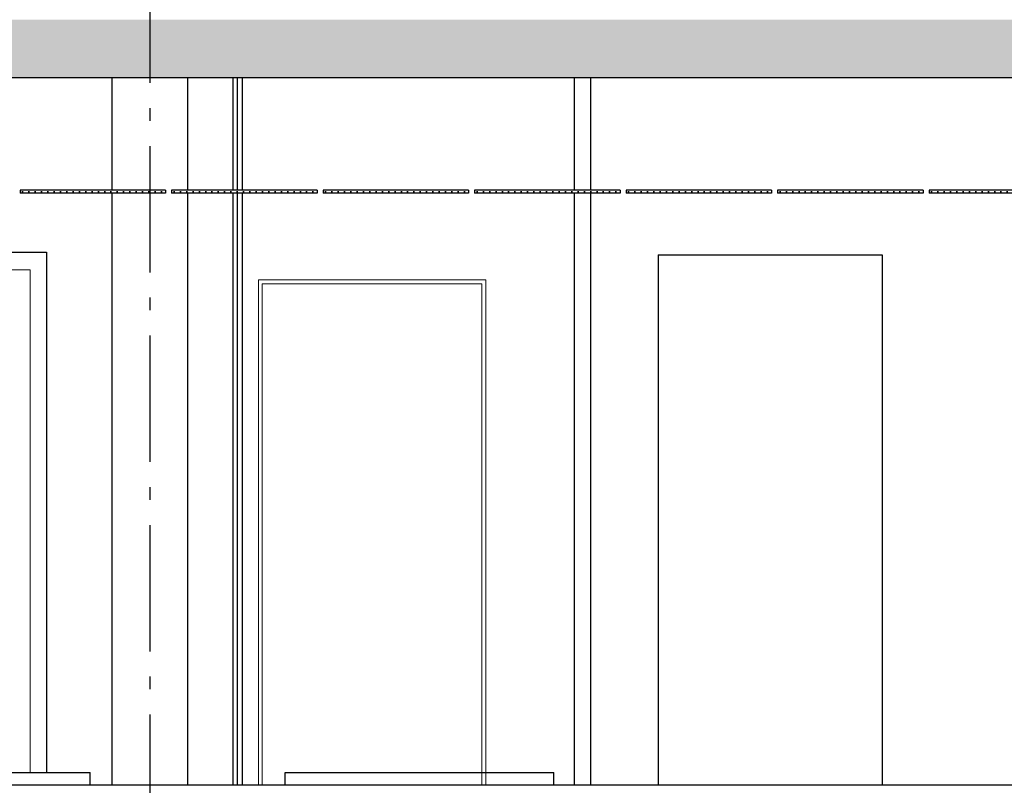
# Model space of a CAD drawing. Header units: millimetres. Extents: x -8544 to 51179, y -2070 to 39312.
# Tile 19 of 165: x -2899 to 1001, y 3820 to 6850. Entities that reach past the tile are written whole.
import ezdxf
from ezdxf.enums import TextEntityAlignment as Align

# ---------------------------------------------------------------- set-up
doc = ezdxf.new("R2010")
doc.units = ezdxf.units.MM
doc.header["$LTSCALE"] = 0.5
doc.header["$MEASUREMENT"] = 0
doc.linetypes.add('Akselinje', pattern=[1500, 1000, -200, 100, -200])
doc.linetypes.add('PLINE', pattern=[0])
for name, color, linetype in [('0(Nye konstruksjoner)', 7, 'Continuous'), ('222- Søyler', 7, 'Continuous'), ('24-- Innervegger(Nye konstruksjoner)', 7, 'Continuous'), ('242- Ikke-bærende innervegger(Nye konstruksjoner)', 7, 'Continuous'), ('245- Skjørt(Nye konstruksjoner)', 7, 'Continuous'), ('251- Frittbærende dekker', 7, 'Continuous'), ('251- Frittbærende dekker (Skravur)', 7, 'Continuous'), ('252- Gulv på grunn_ bunnplate', 7, 'Continuous'), ('255- Gulvoverflate(Nye konstruksjoner)', 7, 'Continuous'), ('257- Systemhimlinger (Skravur)(Nye konstruksjoner)', 7, 'Continuous'), ('257- Systemhimlinger(Nye konstruksjoner)', 7, 'Continuous'), ('621- Heiser(Nye konstruksjoner)', 7, 'Continuous'), ('82-- Modullinjer', 7, 'Continuous')]:
    doc.layers.add(name, color=color, linetype=linetype)
doc.layers.add('244- Vinduer_ dører_ foldevegger(Nye konstruksjoner)', color=7, linetype='Continuous', lineweight=0)
doc.styles.add('GENERATED_STYLE_1', font='arial.ttf')
pattern_1 = [(0, (0, 0), (0, 43.30127), [0, -25]), (0, (12.5, 21.65), (0, 43.30127), [0, -25])]

# ---------------------------------------------------------------- blocks, each defined once
blk = doc.blocks.new('Standard grid marker[7]', base_point=(-2383.1, 12550))
at = {"layer": '82-- Modullinjer', "linetype": 'Akselinje'}
blk.add_line((-2383.1, 12350), (-2383.1, 1550), dxfattribs=at)
at = {"layer": '82-- Modullinjer', "style": 'GENERATED_STYLE_1'}
for tag, p in [('AC_MarkerText_1_0', (-2383.1, 12887.5)), ('AC_MarkerText_1_1', (-2383.1, 1187.5))]:
    blk.add_attdef(tag, text='', height=175, rotation=360, dxfattribs=at).set_placement(p, align=Align.TOP_CENTER)

msp = doc.modelspace()

# ---------------------------------------------------------------- hatches: boundary and pattern name
at = {"layer": '251- Frittbærende dekker (Skravur)', "linetype": 'Continuous'}
h = msp.add_hatch(dxfattribs=at)
h.set_pattern_fill('Betong_strukturell', color=256, style=0, pattern_type=2)
h.set_pattern_definition([(0, (0, 0), (0, 311.769), [30, -150]), (0, (90, 155.9), (0, 311.769), [30, -150]), (60, (0, 0), (-270, 155.8846), [30, -150]), (60, (180, 0), (-270, 155.8846), [30, -150]), (120, (30, 0), (270, 155.8846), [30, -150]), (120, (210, 0), (270, 155.8846), [30, -150]), (0, (0, 30), (0, 60), [0, -60, 0, -90]), (45, (30, 30), (-42.4264, 42.4264), [0, -45, 0, -75])])
h.paths.add_polyline_path([(-4683.1, 6620), (12116.9, 6620), (12116.9, 6850), (-4683.1, 6850)])
at = {"layer": '257- Systemhimlinger (Skravur)(Nye konstruksjoner)', "linetype": 'Continuous'}
h = msp.add_hatch(dxfattribs=at)
h.set_pattern_fill('Prikker_tett', color=256, style=0, pattern_type=2)
h.set_pattern_definition(pattern_1)
h.paths.add_polyline_path([(-2897.3, 6176), (-2897.3, 6164), (-2321.3, 6164), (-2321.3, 6176)])
h = msp.add_hatch(dxfattribs=at)
h.set_pattern_fill('Prikker_tett', color=256, style=0, pattern_type=2)
h.set_pattern_definition(pattern_1)
h.paths.add_polyline_path([(-2297.3, 6164), (-1721.3, 6164), (-1721.3, 6176), (-2297.3, 6176)])
h = msp.add_hatch(dxfattribs=at)
h.set_pattern_fill('Prikker_tett', color=256, style=0, pattern_type=2)
h.set_pattern_definition(pattern_1)
h.paths.add_polyline_path([(-1697.3, 6164), (-1121.3, 6164), (-1121.3, 6176), (-1697.3, 6176)])
h = msp.add_hatch(dxfattribs=at)
h.set_pattern_fill('Prikker_tett', color=256, style=0, pattern_type=2)
h.set_pattern_definition(pattern_1)
h.paths.add_polyline_path([(-1097.3, 6164), (-521.3, 6164), (-521.3, 6176), (-1097.3, 6176)])
h = msp.add_hatch(dxfattribs=at)
h.set_pattern_fill('Prikker_tett', color=256, style=0, pattern_type=2)
h.set_pattern_definition(pattern_1)
h.paths.add_polyline_path([(-497.3, 6164), (78.7, 6164), (78.7, 6176), (-497.3, 6176)])
h = msp.add_hatch(dxfattribs=at)
h.set_pattern_fill('Prikker_tett', color=256, style=0, pattern_type=2)
h.set_pattern_definition(pattern_1)
h.paths.add_polyline_path([(102.7, 6164), (678.7, 6164), (678.7, 6176), (102.7, 6176)])
h = msp.add_hatch(dxfattribs=at)
h.set_pattern_fill('Prikker_tett', color=256, style=0, pattern_type=2)
h.set_pattern_definition(pattern_1)
h.paths.add_polyline_path([(702.7, 6164), (1278.7, 6164), (1278.7, 6176), (702.7, 6176)])

# ---------------------------------------------------------------- linework, layer by layer
at = {"layer": '0(Nye konstruksjoner)', "linetype": 'PLINE'}
for p, q in [((-4513.1, 5930), (-2793.1, 5930)), ((-2793.1, 5930), (-2793.1, 3870))]:
    msp.add_line(p, q, dxfattribs=at)
at = {"layer": '222- Søyler', "linetype": 'PLINE'}
for p, q in [((-2533.1, 6176), (-2533.1, 6620)), ((-2233.1, 6176), (-2233.1, 6620)), ((-2533.1, 3820), (-2533.1, 6164)), ((-2233.1, 3820), (-2233.1, 6164))]:
    msp.add_line(p, q, dxfattribs=at)
at = {"layer": '24-- Innervegger(Nye konstruksjoner)', "linetype": 'PLINE'}
for p, q in [((-2053.1, 6176), (-2053.1, 6620)), ((-2038.1, 6620), (-2038.1, 6176)), ((-2018.1, 6620), (-2018.1, 6176)), ((-638.1, 6620), (-638.1, 6176)), ((-2053.1, 3820), (-2053.1, 6164)), ((-2038.1, 6164), (-2038.1, 3820)), ((-2018.1, 6164), (-2018.1, 3820)), ((-638.1, 6164), (-638.1, 3820)), ((516.9, 5920), (516.9, 3820))]:
    msp.add_line(p, q, dxfattribs=at)
at = {"layer": '242- Ikke-bærende innervegger(Nye konstruksjoner)', "linetype": 'PLINE'}
msp.add_line((-370.6, 5920), (-370.6, 3820), dxfattribs=at)
at = {"layer": '244- Vinduer_ dører_ foldevegger(Nye konstruksjoner)', "linetype": 'PLINE'}
for p, q in [((-2858.1, 5860), (-4448.1, 5860)), ((-2858.1, 3870), (-2858.1, 5860)), ((-1953.1, 5805), (-1953.1, 5820)), ((-1953.1, 5820), (-1053.1, 5820)), ((-1053.1, 5820), (-1053.1, 5805)), ((-1953.1, 3820), (-1953.1, 5805)), ((-1068.1, 5805), (-1938.1, 5805)), ((-1938.1, 5805), (-1938.1, 3820)), ((-1068.1, 3820), (-1068.1, 5805)), ((-1053.1, 5805), (-1053.1, 3820))]:
    msp.add_line(p, q, dxfattribs=at)
at = {"layer": '245- Skjørt(Nye konstruksjoner)', "linetype": 'PLINE'}
msp.add_line((-370.6, 5920), (516.9, 5920), dxfattribs=at)
at = {"layer": '251- Frittbærende dekker', "linetype": 'PLINE'}
msp.add_line((10204.4, 6620), (-4570.6, 6620), dxfattribs=at)
at = {"layer": '252- Gulv på grunn_ bunnplate', "linetype": 'PLINE'}
msp.add_line((11916.9, 3820), (-4570.6, 3820), dxfattribs=at)
at = {"layer": '255- Gulvoverflate(Nye konstruksjoner)', "linetype": 'PLINE'}
for p, q in [((-4520.6, 3870), (-2620.6, 3870)), ((-2620.6, 3820), (-2620.6, 3870)), ((-1848.1, 3870), (-783.1, 3870)), ((-1848.1, 3820), (-1848.1, 3870)), ((-783.1, 3820), (-783.1, 3870))]:
    msp.add_line(p, q, dxfattribs=at)
at = {"layer": '257- Systemhimlinger(Nye konstruksjoner)', "linetype": 'PLINE'}
for p, q in [((-2897.3, 6176), (-2897.3, 6164)), ((-2321.3, 6176), (-2897.3, 6176)), ((-2321.3, 6164), (-2897.3, 6164)), ((-2321.3, 6176), (-2321.3, 6164)), ((-2297.3, 6176), (-2297.3, 6164)), ((-1721.3, 6176), (-2297.3, 6176)), ((-1721.3, 6164), (-2297.3, 6164)), ((-1721.3, 6176), (-1721.3, 6164)), ((-1697.3, 6176), (-1697.3, 6164)), ((-1121.3, 6176), (-1697.3, 6176)), ((-1121.3, 6164), (-1697.3, 6164)), ((-1121.3, 6176), (-1121.3, 6164)), ((-1097.3, 6176), (-1097.3, 6164)), ((-521.3, 6176), (-1097.3, 6176)), ((-521.3, 6164), (-1097.3, 6164)), ((-521.3, 6176), (-521.3, 6164)), ((-497.3, 6176), (-497.3, 6164)), ((78.7, 6176), (-497.3, 6176)), ((78.7, 6164), (-497.3, 6164)), ((78.7, 6176), (78.7, 6164)), ((102.7, 6176), (102.7, 6164)), ((678.7, 6176), (102.7, 6176)), ((678.7, 6164), (102.7, 6164)), ((678.7, 6176), (678.7, 6164)), ((702.7, 6176), (702.7, 6164)), ((1278.7, 6176), (702.7, 6176)), ((1278.7, 6164), (702.7, 6164))]:
    msp.add_line(p, q, dxfattribs=at)
at = {"layer": '621- Heiser(Nye konstruksjoner)', "linetype": 'PLINE'}
for p, q in [((-703.1, 6620), (-703.1, 6176)), ((-703.1, 6164), (-703.1, 3820))]:
    msp.add_line(p, q, dxfattribs=at)

# ---------------------------------------------------------------- block references
at = {"layer": '82-- Modullinjer', "linetype": 'PLINE'}
msp.add_blockref('Standard grid marker[7]', (-2383.1, 12550), dxfattribs=at)

doc.saveas('drawing.dxf')
